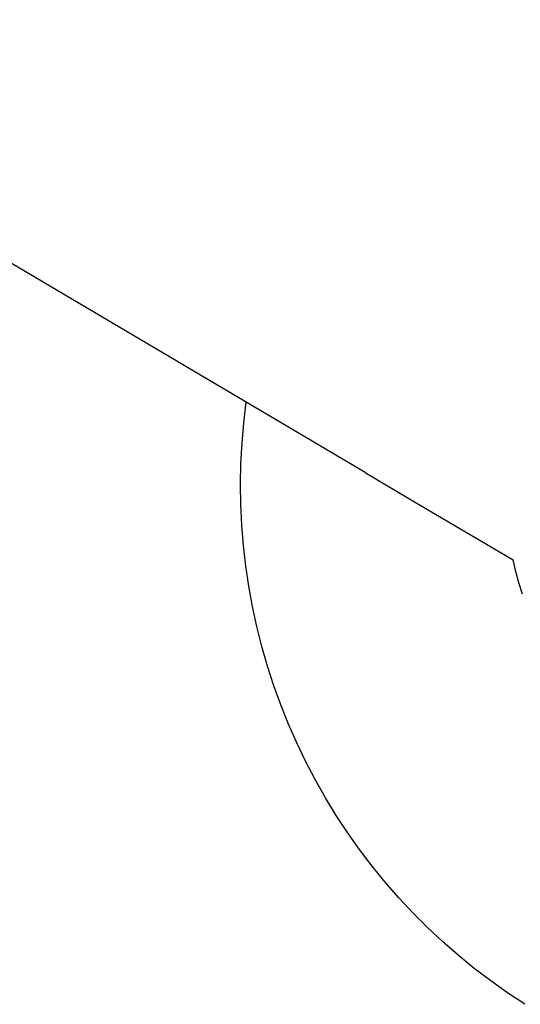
# Model space of a CAD drawing. Header units: millimetres. Extents: x 10636 to 13134, y 8891 to 10552.
# Tile 8 of 34: x 11009 to 11134, y 10056 to 10301. Entities that reach past the tile are written whole.
import ezdxf

# ---------------------------------------------------------------- set-up
doc = ezdxf.new("R2010")
doc.units = ezdxf.units.MM
doc.layers.add('Make2D$Visible$Curvas', color=7, linetype='Continuous')

msp = doc.modelspace()

# ---------------------------------------------------------------- linework, layer by layer
at = {"layer": 'Make2D$Visible$Curvas', "color": 29, "lineweight": -3, "true_color": 0x4d342b}
for p, q in [((11094.89, 10188.61), (10646.27, 10453.32)), ((11094.89, 10188.61), (11105.83, 10182.15)), ((11105.83, 10182.15), (11111.47, 10178.82)), ((11111.47, 10178.82), (11131.81, 10166.82)), ((11132.48, 10163.94), (11131.81, 10166.82)), ((11133.25, 10161.08), (11132.48, 10163.94)), ((11134.12, 10158.25), (11133.25, 10161.08))]:
    msp.add_line(p, q, dxfattribs=at)
at = {"layer": 'Make2D$Visible$Curvas', "color": 254, "lineweight": -3, "true_color": 0xcad1ee}
for p, q in [((11064.65, 10201.01), (11065.27, 10206.09)), ((11064.21, 10195.92), (11064.65, 10201.01)), ((11063.93, 10190.81), (11064.21, 10195.92)), ((11063.83, 10185.7), (11063.93, 10190.81)), ((11063.9, 10180.58), (11063.83, 10185.7)), ((11064.14, 10175.47), (11063.9, 10180.58)), ((11064.55, 10170.38), (11064.14, 10175.47)), ((11065.13, 10165.29), (11064.55, 10170.38)), ((11065.87, 10160.24), (11065.13, 10165.29)), ((11066.79, 10155.2), (11065.87, 10160.24)), ((11067.88, 10150.21), (11066.79, 10155.2)), ((11069.13, 10145.25), (11067.88, 10150.21)), ((11070.55, 10140.33), (11069.13, 10145.25)), ((11072.13, 10135.47), (11070.55, 10140.33)), ((11073.87, 10130.66), (11072.13, 10135.47)), ((11075.77, 10125.91), (11073.87, 10130.66)), ((11077.83, 10121.23), (11075.77, 10125.91)), ((11080.05, 10116.62), (11077.83, 10121.23)), ((11082.44, 10112.05), (11080.05, 10116.62)), ((11084.98, 10107.55), (11082.44, 10112.05)), ((11087.67, 10103.15), (11084.98, 10107.55)), ((11090.51, 10098.84), (11087.67, 10103.15)), ((11093.5, 10094.63), (11090.51, 10098.84)), ((11096.62, 10090.52), (11093.5, 10094.63)), ((11099.88, 10086.52), (11096.62, 10090.52)), ((11103.28, 10082.63), (11099.88, 10086.52)), ((11106.8, 10078.86), (11103.28, 10082.63)), ((11110.45, 10075.21), (11106.8, 10078.86)), ((11114.22, 10071.68), (11110.45, 10075.21)), ((11118.11, 10068.28), (11114.22, 10071.68)), ((11122.11, 10065.02), (11118.11, 10068.28)), ((11126.21, 10061.89), (11122.11, 10065.02)), ((11130.42, 10058.91), (11126.21, 10061.89)), ((11134.73, 10056.06), (11130.42, 10058.91))]:
    msp.add_line(p, q, dxfattribs=at)

doc.saveas('drawing.dxf')
